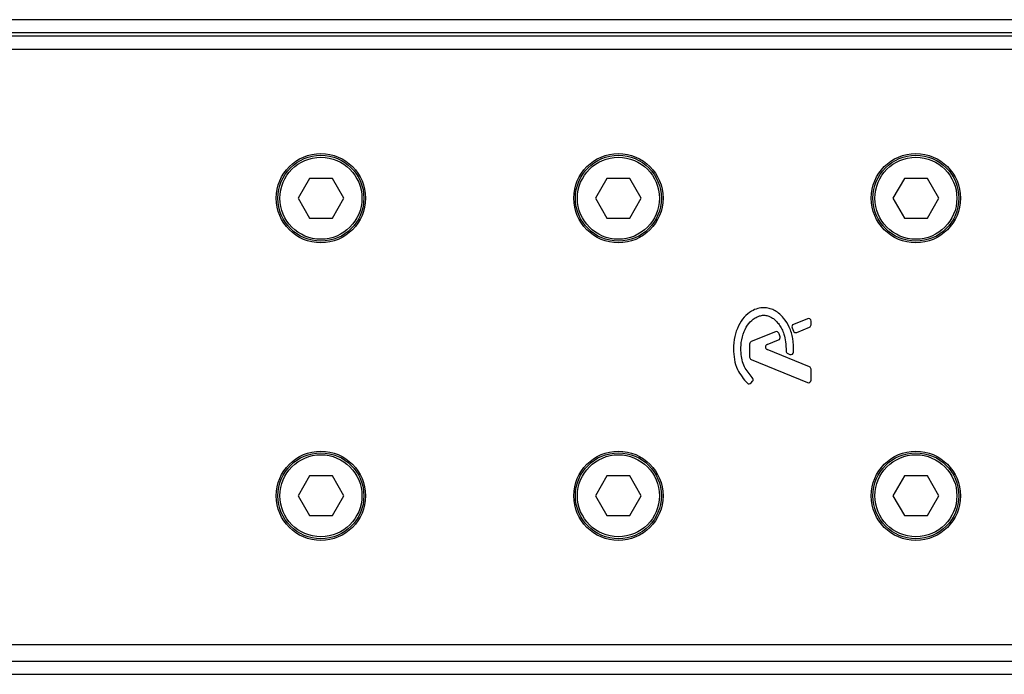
# Model space of a CAD drawing. Header units: millimetres. Extents: x 0 to 420, y 0 to 297.
# Tile 12 of 28: x 69 to 81, y 248 to 256. Entities that reach past the tile are written whole.
import ezdxf

# ---------------------------------------------------------------- set-up
doc = ezdxf.new("R2010")
doc.units = ezdxf.units.MM

msp = doc.modelspace()

# ---------------------------------------------------------------- linework, layer by layer
at = {"color": 7, "linetype": 'Continuous', "lineweight": 25}
for p, q in [((211.91239, 255.69293), (61.09958, 255.69293)), ((210.80682, 255.53418), (61.64807, 255.53418)), ((206.35613, 255.49449), (66.65584, 255.49449)), ((81.34024, 255.33574), (61.09958, 255.33574)), ((72.47149, 253.78793), (72.33401, 253.5498)), ((72.74646, 253.78793), (72.47149, 253.78793)), ((72.88394, 253.5498), (72.74646, 253.78793)), ((76.04338, 253.78793), (75.9059, 253.5498)), ((76.31834, 253.78793), (76.04338, 253.78793)), ((76.45582, 253.5498), (76.31834, 253.78793)), ((79.61526, 253.78793), (79.47778, 253.5498)), ((79.89022, 253.78793), (79.61526, 253.78793)), ((80.0277, 253.5498), (79.89022, 253.78793)), ((72.33401, 253.5498), (72.47149, 253.31168)), ((72.74646, 253.31168), (72.88394, 253.5498)), ((75.9059, 253.5498), (76.04338, 253.31168)), ((76.31834, 253.31168), (76.45582, 253.5498)), ((79.47778, 253.5498), (79.61526, 253.31168)), ((79.89022, 253.31168), (80.0277, 253.5498)), ((72.47149, 253.31168), (72.74646, 253.31168)), ((76.04338, 253.31168), (76.31834, 253.31168)), ((79.61526, 253.31168), (79.89022, 253.31168)), ((78.45081, 252.10388), (78.28314, 252.03543)), ((78.49456, 252.03006), (78.49456, 252.07449)), ((78.06581, 251.9467), (77.77615, 251.82843)), ((78.26597, 251.9935), (78.28221, 251.95571)), ((78.32338, 251.93884), (78.47481, 252.00067)), ((77.9668, 251.79326), (78.10368, 251.84914)), ((77.7564, 251.79904), (77.7564, 251.64226)), ((78.47481, 251.52706), (77.9668, 251.73447)), ((77.77615, 251.61287), (78.45081, 251.33742)), ((78.21402, 251.68627), (78.2408, 251.67506)), ((78.49456, 251.36681), (78.49456, 251.49766)), ((77.77453, 251.33218), (77.79163, 251.35268)), ((72.47149, 250.21605), (72.33401, 249.97792)), ((72.74646, 250.21605), (72.47149, 250.21605)), ((72.88394, 249.97792), (72.74646, 250.21605)), ((76.04338, 250.21605), (75.9059, 249.97792)), ((76.31834, 250.21605), (76.04338, 250.21605)), ((76.45582, 249.97792), (76.31834, 250.21605)), ((79.61526, 250.21605), (79.47778, 249.97792)), ((79.89022, 250.21605), (79.61526, 250.21605)), ((80.0277, 249.97792), (79.89022, 250.21605)), ((72.33401, 249.97792), (72.47149, 249.7398)), ((72.74646, 249.7398), (72.88394, 249.97792)), ((75.9059, 249.97792), (76.04338, 249.7398)), ((76.31834, 249.7398), (76.45582, 249.97792)), ((79.47778, 249.97792), (79.61526, 249.7398)), ((79.89022, 249.7398), (80.0277, 249.97792)), ((72.47149, 249.7398), (72.74646, 249.7398)), ((76.04338, 249.7398), (76.31834, 249.7398)), ((79.61526, 249.7398), (79.89022, 249.7398)), ((61.09958, 248.19198), (81.34024, 248.19198)), ((61.64807, 247.99354), (85.50744, 247.99354)), ((61.09958, 247.83479), (85.51899, 247.83479))]:
    msp.add_line(p, q, dxfattribs=at)
for centre, radius in [((72.60898, 253.5498), 0.53578), ((72.60898, 253.5498), 0.51594), ((76.18086, 253.5498), 0.53578), ((76.18086, 253.5498), 0.51594), ((79.75274, 253.5498), 0.53578), ((79.75274, 253.5498), 0.51594), ((72.60898, 253.5498), 0.49213), ((76.18086, 253.5498), 0.49213), ((79.75274, 253.5498), 0.49213), ((72.60898, 249.97792), 0.53578), ((76.18086, 249.97792), 0.53578), ((79.75274, 249.97792), 0.53578), ((72.60898, 249.97792), 0.51594), ((72.60898, 249.97792), 0.49213), ((76.18086, 249.97792), 0.51594), ((76.18086, 249.97792), 0.49213), ((79.75274, 249.97792), 0.51594), ((79.75274, 249.97792), 0.49213)]:
    msp.add_circle(centre, radius, dxfattribs=at)
for centre, start, end in [((78.46281, 252.07449), 0, 112.209257), ((78.07782, 251.9173), 22.378703, 112.209291), ((78.29514, 252.00603), 112.209257, 203.245837), ((78.31138, 251.96824), 203.245837, 292.209268), ((78.46281, 252.03006), 292.209268, 0), ((77.78815, 251.79904), 112.209291, 180), ((78.09168, 251.87854), 292.209261, 16.934979), ((77.9788, 251.76386), 112.209261, 247.790711), ((78.22628, 251.71555), 180.034995, 247.290493), ((78.25305, 251.70435), 247.290493, 356.671349), ((77.78815, 251.64226), 180, 247.790712), ((78.46281, 251.49766), 0, 67.790711), ((77.76725, 251.37302), 320.16689, 48.977091), ((78.46281, 251.36681), 247.790712, 0), ((77.75015, 251.35252), 228.805903, 320.16689)]:
    msp.add_arc(centre, 0.03175, start, end, dxfattribs=at)
for points, knots in [([(78.28475, 251.70251), (78.28434, 251.75719), (78.28357, 251.86036), (78.23876, 252.00014), (78.17692, 252.10345), (78.10967, 252.16834), (78.04962, 252.20724), (78.0001, 252.22644), (77.95984, 252.23432), (77.91413, 252.23746), (77.85142, 252.22873), (77.76796, 252.19225), (77.68594, 252.1223), (77.61703, 252.01693), (77.57019, 251.88601), (77.56448, 251.78991), (77.56148, 251.73946)], [0, 0, 0, 0, 0.11735319, 0.22141323, 0.31240811, 0.3742876, 0.42130986, 0.46598312, 0.48783682, 0.50961399, 0.56460822, 0.62241534, 0.7039898, 0.79319256, 0.89144332, 1, 1, 1, 1]), ([(77.78808, 251.39697), (77.75311, 251.43834), (77.68043, 251.52428), (77.64916, 251.67883), (77.65252, 251.82245), (77.68226, 251.94463), (77.74044, 252.04622), (77.80782, 252.10807), (77.87093, 252.13802), (77.91616, 252.14618), (77.95033, 252.14385), (77.98676, 252.13552), (78.02959, 252.11552), (78.07504, 252.07797), (78.11175, 252.0321), (78.14556, 251.97861), (78.17303, 251.90997), (78.19163, 251.82106), (78.1935, 251.75304), (78.19453, 251.71553)], [0, 0, 0, 0, 0.108984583, 0.226430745, 0.31013217, 0.401920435, 0.479438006, 0.545693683, 0.58480239, 0.620578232, 0.637950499, 0.654319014, 0.69660163, 0.732816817, 0.773641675, 0.815914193, 0.861455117, 0.923609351, 1, 1, 1, 1]), ([(78.12205, 251.88778), (78.11955, 251.89562), (78.11506, 251.90966), (78.10959, 251.92335), (78.10717, 251.92939)], [0, 0, 0, 0, 0.55813865, 1, 1, 1, 1]), ([(77.56148, 251.73946), (77.56405, 251.69792), (77.56927, 251.61358), (77.613, 251.46532), (77.68518, 251.38044), (77.72924, 251.32863)], [0, 0, 0, 0, 0.2744297, 0.55715603, 1, 1, 1, 1])]:
    msp.add_open_spline(points, degree=3, knots=knots, dxfattribs=at)

doc.saveas('drawing.dxf')
